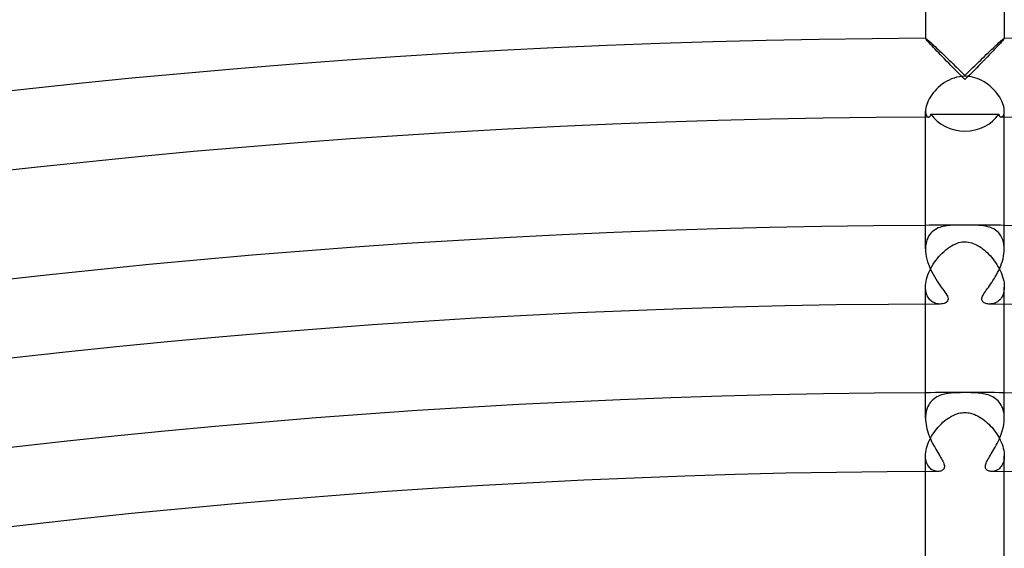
# Model space of a CAD drawing. Header units: millimetres. Extents: x -485 to 485, y -485 to 485.
# Tile 72 of 110: x -48 to 2, y 414 to 441. Entities that reach past the tile are written whole.
import ezdxf

# ---------------------------------------------------------------- set-up
doc = ezdxf.new("R2010")
doc.units = ezdxf.units.MM
doc.layers.add('HIDDEN', color=7, linetype='Continuous')
doc.layers.add('THICK', color=7, linetype='Continuous')

msp = doc.modelspace()

# ---------------------------------------------------------------- linework, layer by layer
at = {"layer": 'HIDDEN'}
for p, q in [((-2, 439.994), (-1.999, 439.995)), ((-2, 439.993), (-2, 439.994)), ((-2, 439.994), (-2, 439.994)), ((-1.999, 439.995), (-1.999, 439.995)), ((-1.999, 439.995), (-1.998, 439.995)), ((-1.998, 439.995), (-1.997, 439.995)), ((-1.997, 439.995), (-1.985, 439.991)), ((-1.985, 439.991), (-1.963, 439.976)), ((-1.963, 439.976), (-1.932, 439.952)), ((1.932, 439.952), (1.963, 439.976)), ((1.963, 439.976), (1.985, 439.991)), ((1.985, 439.991), (1.997, 439.995)), ((1.997, 439.995), (1.998, 439.995)), ((1.998, 439.995), (1.999, 439.995)), ((1.999, 439.995), (1.999, 439.995)), ((1.999, 439.995), (2, 439.994)), ((2, 439.994), (2, 439.994)), ((2, 439.994), (2, 439.993)), ((-1.932, 439.952), (-1.893, 439.919)), ((-1.893, 439.919), (-1.845, 439.878)), ((-1.845, 439.878), (-1.791, 439.83)), ((-1.791, 439.83), (-1.73, 439.775)), ((-1.73, 439.775), (-1.663, 439.715)), ((-1.663, 439.715), (-1.591, 439.648)), ((-1.591, 439.648), (-1.515, 439.577)), ((-1.515, 439.577), (-1.435, 439.502)), ((-1.435, 439.502), (-1.352, 439.424)), ((1.352, 439.424), (1.435, 439.502)), ((1.435, 439.502), (1.515, 439.577)), ((1.515, 439.577), (1.591, 439.648)), ((1.591, 439.648), (1.663, 439.715)), ((1.663, 439.715), (1.73, 439.775)), ((1.73, 439.775), (1.791, 439.83)), ((1.791, 439.83), (1.845, 439.878)), ((1.845, 439.878), (1.893, 439.919)), ((1.893, 439.919), (1.932, 439.952)), ((-1.352, 439.424), (-1.266, 439.341)), ((-1.266, 439.341), (-1.176, 439.256)), ((-1.176, 439.256), (-1.085, 439.168)), ((-1.085, 439.168), (-0.992, 439.078)), ((-0.992, 439.078), (-0.897, 438.986)), ((-0.897, 438.986), (-0.8, 438.892)), ((0.8, 438.892), (0.897, 438.986)), ((0.897, 438.986), (0.992, 439.078)), ((0.992, 439.078), (1.085, 439.168)), ((1.085, 439.168), (1.176, 439.256)), ((1.176, 439.256), (1.266, 439.341)), ((1.266, 439.341), (1.352, 439.424)), ((-0.8, 438.892), (-0.703, 438.797)), ((-0.703, 438.797), (-0.604, 438.7)), ((-0.604, 438.7), (-0.505, 438.603)), ((-0.505, 438.603), (-0.404, 438.504)), ((-0.404, 438.504), (-0.304, 438.405)), ((0.304, 438.405), (0.404, 438.504)), ((0.404, 438.504), (0.505, 438.603)), ((0.505, 438.603), (0.604, 438.7)), ((0.604, 438.7), (0.703, 438.797)), ((0.703, 438.797), (0.8, 438.892)), ((-0.554, 437.976), (-0.683, 437.929)), ((-0.42, 438.015), (-0.554, 437.976)), ((-0.282, 438.043), (-0.42, 438.015)), ((-0.304, 438.405), (-0.203, 438.304)), ((-0.141, 438.061), (-0.282, 438.043)), ((-0.203, 438.304), (-0.101, 438.204)), ((0, 438.066), (-0.141, 438.061)), ((-0.101, 438.204), (0, 438.102)), ((0, 438.102), (0.101, 438.204)), ((0.128, 438.062), (0, 438.066)), ((0.101, 438.204), (0.203, 438.304)), ((0.255, 438.047), (0.128, 438.062)), ((0.203, 438.304), (0.304, 438.405)), ((0.381, 438.024), (0.255, 438.047)), ((0.506, 437.991), (0.381, 438.024)), ((0.629, 437.95), (0.506, 437.991)), ((-1.35, 437.501), (-1.443, 437.411)), ((-1.251, 437.587), (-1.35, 437.501)), ((-1.147, 437.667), (-1.251, 437.587)), ((-1.039, 437.742), (-1.147, 437.667)), ((-0.926, 437.811), (-1.039, 437.742)), ((-0.807, 437.873), (-0.926, 437.811)), ((-0.683, 437.929), (-0.807, 437.873)), ((0.748, 437.901), (0.629, 437.95)), ((0.864, 437.844), (0.748, 437.901)), ((0.977, 437.781), (0.864, 437.844)), ((1.085, 437.711), (0.977, 437.781)), ((1.189, 437.636), (1.085, 437.711)), ((1.288, 437.556), (1.189, 437.636)), ((1.382, 437.471), (1.288, 437.556)), ((1.471, 437.382), (1.382, 437.471)), ((-1.753, 437.021), (-1.812, 436.92)), ((-1.686, 437.121), (-1.753, 437.021)), ((-1.611, 437.22), (-1.686, 437.121)), ((-1.53, 437.317), (-1.611, 437.22)), ((-1.443, 437.411), (-1.53, 437.317)), ((1.555, 437.289), (1.471, 437.382)), ((1.632, 437.194), (1.555, 437.289)), ((1.703, 437.097), (1.632, 437.194)), ((1.766, 437), (1.703, 437.097)), ((1.822, 436.902), (1.766, 437)), ((-1.968, 436.537), (-1.986, 436.451)), ((-1.941, 436.628), (-1.968, 436.537)), ((-1.907, 436.723), (-1.941, 436.628)), ((-1.864, 436.82), (-1.907, 436.723)), ((-1.812, 436.92), (-1.864, 436.82)), ((1.871, 436.805), (1.822, 436.902)), ((1.912, 436.71), (1.871, 436.805)), ((1.945, 436.618), (1.912, 436.71)), ((1.97, 436.53), (1.945, 436.618)), ((1.987, 436.447), (1.97, 436.53)), ((-1.997, 436.371), (-2, 436.299)), ((-2, 435.995), (-2, 436.3)), ((-2, 436.299), (-1.996, 436.229)), ((-1.986, 436.451), (-1.997, 436.371)), ((-1.996, 436.229), (-1.986, 436.167)), ((-1.986, 436.167), (-1.97, 436.115)), ((-1.97, 436.115), (-1.949, 436.072)), ((-1.949, 436.072), (-1.925, 436.039)), ((-1.925, 436.039), (-1.898, 436.015)), ((-1.898, 436.015), (-1.87, 436.001)), ((-1.87, 436.001), (-1.841, 435.996)), ((1.841, 435.996), (1.87, 436.001)), ((1.87, 436.001), (1.898, 436.015)), ((1.898, 436.015), (1.925, 436.039)), ((1.925, 436.039), (1.949, 436.072)), ((1.949, 436.072), (1.97, 436.115)), ((1.97, 436.115), (1.986, 436.167)), ((1.986, 436.167), (1.996, 436.228)), ((1.997, 436.37), (1.987, 436.447)), ((1.996, 436.228), (2, 436.298)), ((2, 436.298), (1.997, 436.37)), ((2, 435.995), (2, 436.3)), ((-0.922, 430.476), (-1.011, 430.462)), ((-0.833, 430.486), (-0.922, 430.476)), ((-0.745, 430.493), (-0.833, 430.486)), ((-0.657, 430.497), (-0.745, 430.493)), ((-0.568, 430.499), (-0.657, 430.497)), ((-0.477, 430.5), (-0.568, 430.499)), ((-0.431, 430.5), (-0.477, 430.5)), ((-0.384, 430.499), (-0.431, 430.5)), ((-0.337, 430.499), (-0.384, 430.499)), ((-0.289, 430.498), (-0.337, 430.499)), ((-0.241, 430.498), (-0.289, 430.498)), ((-0.193, 430.497), (-0.241, 430.498)), ((-0.145, 430.497), (-0.193, 430.497)), ((-0.097, 430.496), (-0.145, 430.497)), ((-0.048, 430.496), (-0.097, 430.496)), ((0, 430.496), (-0.048, 430.496)), ((0.039, 430.496), (0, 430.496)), ((0.078, 430.496), (0.039, 430.496)), ((0.118, 430.497), (0.078, 430.496)), ((0.161, 430.497), (0.118, 430.497)), ((0.206, 430.497), (0.161, 430.497)), ((0.254, 430.498), (0.206, 430.497)), ((0.306, 430.499), (0.254, 430.498)), ((0.36, 430.499), (0.306, 430.499)), ((0.417, 430.5), (0.36, 430.499)), ((0.477, 430.5), (0.417, 430.5)), ((0.595, 430.499), (0.477, 430.5)), ((0.712, 430.494), (0.595, 430.499)), ((0.829, 430.486), (0.712, 430.494)), ((0.945, 430.473), (0.829, 430.486)), ((1.058, 430.454), (0.945, 430.473)), ((-1.787, 430.023), (-1.841, 429.941)), ((-1.728, 430.097), (-1.787, 430.023)), ((-1.663, 430.163), (-1.728, 430.097)), ((-1.593, 430.223), (-1.663, 430.163)), ((-1.519, 430.275), (-1.593, 430.223)), ((-1.441, 430.321), (-1.519, 430.275)), ((-1.359, 430.361), (-1.441, 430.321)), ((-1.274, 430.394), (-1.359, 430.361)), ((-1.188, 430.422), (-1.274, 430.394)), ((-1.1, 430.445), (-1.188, 430.422)), ((-1.011, 430.462), (-1.1, 430.445)), ((1.166, 430.428), (1.058, 430.454)), ((1.27, 430.396), (1.166, 430.428)), ((1.367, 430.357), (1.27, 430.396)), ((1.46, 430.311), (1.367, 430.357)), ((1.547, 430.257), (1.46, 430.311)), ((1.628, 430.195), (1.547, 430.257)), ((1.702, 430.125), (1.628, 430.195)), ((1.77, 430.046), (1.702, 430.125)), ((1.829, 429.96), (1.77, 430.046)), ((-1.981, 429.539), (-1.995, 429.422)), ((-1.958, 429.651), (-1.981, 429.539)), ((-1.926, 429.756), (-1.958, 429.651)), ((-1.887, 429.852), (-1.926, 429.756)), ((-1.841, 429.941), (-1.887, 429.852)), ((-0.689, 429.448), (-0.593, 429.501)), ((-0.593, 429.501), (-0.498, 429.547)), ((-0.498, 429.547), (-0.402, 429.586)), ((-0.402, 429.586), (-0.311, 429.616)), ((-0.311, 429.616), (-0.226, 429.637)), ((-0.226, 429.637), (-0.146, 429.651)), ((-0.146, 429.651), (-0.071, 429.659)), ((-0.071, 429.659), (0, 429.661)), ((0, 429.661), (0.087, 429.657)), ((0.087, 429.657), (0.173, 429.647)), ((0.173, 429.647), (0.258, 429.63)), ((0.258, 429.63), (0.343, 429.606)), ((0.343, 429.606), (0.427, 429.577)), ((0.427, 429.577), (0.509, 429.542)), ((0.509, 429.542), (0.589, 429.503)), ((0.589, 429.503), (0.667, 429.46)), ((1.881, 429.866), (1.829, 429.96)), ((1.923, 429.764), (1.881, 429.866)), ((1.957, 429.655), (1.923, 429.764)), ((1.981, 429.539), (1.957, 429.655)), ((1.995, 429.419), (1.981, 429.539)), ((-1.995, 429.422), (-2, 429.298)), ((-1.32, 428.909), (-1.237, 429)), ((-1.237, 429), (-1.151, 429.087)), ((-1.151, 429.087), (-1.062, 429.17)), ((-1.062, 429.17), (-0.97, 429.248)), ((-0.97, 429.248), (-0.877, 429.321)), ((-0.877, 429.321), (-0.783, 429.387)), ((-0.783, 429.387), (-0.689, 429.448)), ((0.667, 429.46), (0.743, 429.414)), ((0.743, 429.414), (0.819, 429.363)), ((0.819, 429.363), (0.896, 429.307)), ((0.896, 429.307), (0.972, 429.247)), ((0.972, 429.247), (1.049, 429.181)), ((1.049, 429.181), (1.125, 429.112)), ((1.125, 429.112), (1.201, 429.037)), ((1.201, 429.037), (1.276, 428.959)), ((2, 429.294), (1.995, 429.419)), ((-1.678, 428.412), (-1.615, 428.516)), ((-1.615, 428.516), (-1.547, 428.618)), ((-1.547, 428.618), (-1.476, 428.718)), ((-1.476, 428.718), (-1.4, 428.815)), ((-1.4, 428.815), (-1.32, 428.909)), ((1.276, 428.959), (1.349, 428.876)), ((1.349, 428.876), (1.421, 428.789)), ((1.421, 428.789), (1.49, 428.698)), ((1.49, 428.698), (1.557, 428.605)), ((1.557, 428.605), (1.62, 428.509)), ((1.62, 428.509), (1.679, 428.41)), ((-1.917, 427.875), (-1.88, 427.983)), ((-1.88, 427.983), (-1.838, 428.092)), ((-1.838, 428.092), (-1.79, 428.2)), ((-1.79, 428.2), (-1.736, 428.307)), ((-1.736, 428.307), (-1.678, 428.412)), ((1.679, 428.41), (1.735, 428.309)), ((1.735, 428.309), (1.787, 428.206)), ((1.787, 428.206), (1.834, 428.101)), ((1.834, 428.101), (1.876, 427.995)), ((1.876, 427.995), (1.913, 427.888)), ((-1.997, 427.458), (-1.987, 427.559)), ((-1.987, 427.559), (-1.97, 427.662)), ((-1.97, 427.662), (-1.947, 427.768)), ((-1.947, 427.768), (-1.917, 427.875)), ((1.913, 427.888), (1.943, 427.781)), ((1.943, 427.781), (1.968, 427.674)), ((1.968, 427.674), (1.986, 427.568)), ((1.986, 427.568), (1.996, 427.464)), ((-2, 427.362), (-1.997, 427.458)), ((-1.997, 427.269), (-2, 427.362)), ((-2, 426.495), (-2, 427.362)), ((-1.987, 427.18), (-1.997, 427.269)), ((-1.971, 427.097), (-1.987, 427.18)), ((-1.95, 427.02), (-1.971, 427.097)), ((-1.924, 426.948), (-1.95, 427.02)), ((1.937, 426.983), (1.903, 426.903)), ((1.964, 427.069), (1.937, 426.983)), ((1.984, 427.162), (1.964, 427.069)), ((1.996, 427.26), (1.984, 427.162)), ((1.996, 427.464), (2, 427.363)), ((2, 427.363), (1.996, 427.26)), ((2, 426.495), (2, 427.362)), ((-1.893, 426.882), (-1.924, 426.948)), ((-1.857, 426.822), (-1.893, 426.882)), ((-1.818, 426.767), (-1.857, 426.822)), ((-1.776, 426.717), (-1.818, 426.767)), ((-1.73, 426.673), (-1.776, 426.717)), ((-1.682, 426.634), (-1.73, 426.673)), ((-1.632, 426.601), (-1.682, 426.634)), ((-1.579, 426.572), (-1.632, 426.601)), ((-1.526, 426.549), (-1.579, 426.572)), ((-1.471, 426.53), (-1.526, 426.549)), ((-1.417, 426.515), (-1.471, 426.53)), ((-1.362, 426.505), (-1.417, 426.515)), ((-1.309, 426.5), (-1.362, 426.505)), ((-1.257, 426.498), (-1.309, 426.5)), ((1.322, 426.501), (1.257, 426.498)), ((1.388, 426.51), (1.322, 426.501)), ((1.455, 426.525), (1.388, 426.51)), ((1.521, 426.547), (1.455, 426.525)), ((1.586, 426.576), (1.521, 426.547)), ((1.649, 426.612), (1.586, 426.576)), ((1.709, 426.656), (1.649, 426.612)), ((1.765, 426.706), (1.709, 426.656)), ((1.817, 426.765), (1.765, 426.706)), ((1.863, 426.83), (1.817, 426.765)), ((1.903, 426.903), (1.863, 426.83)), ((-0.691, 421.978), (-0.777, 421.969)), ((-0.604, 421.984), (-0.691, 421.978)), ((-0.517, 421.989), (-0.604, 421.984)), ((-0.426, 421.993), (-0.517, 421.989)), ((-0.329, 421.996), (-0.426, 421.993)), ((-0.224, 421.997), (-0.329, 421.996)), ((-0.114, 421.998), (-0.224, 421.997)), ((0, 421.999), (-0.114, 421.998)), ((0.099, 421.998), (0, 421.999)), ((0.197, 421.998), (0.099, 421.998)), ((0.294, 421.996), (0.197, 421.998)), ((0.39, 421.994), (0.294, 421.996)), ((0.485, 421.991), (0.39, 421.994)), ((0.578, 421.986), (0.485, 421.991)), ((0.67, 421.979), (0.578, 421.986)), ((0.759, 421.971), (0.67, 421.979)), ((0.847, 421.96), (0.759, 421.971)), ((-1.742, 421.515), (-1.793, 421.446)), ((-1.685, 421.579), (-1.742, 421.515)), ((-1.624, 421.637), (-1.685, 421.579)), ((-1.56, 421.69), (-1.624, 421.637)), ((-1.492, 421.738), (-1.56, 421.69)), ((-1.421, 421.781), (-1.492, 421.738)), ((-1.347, 421.818), (-1.421, 421.781)), ((-1.271, 421.851), (-1.347, 421.818)), ((-1.192, 421.88), (-1.271, 421.851)), ((-1.112, 421.905), (-1.192, 421.88)), ((-1.03, 421.926), (-1.112, 421.905)), ((-0.947, 421.943), (-1.03, 421.926)), ((-0.863, 421.957), (-0.947, 421.943)), ((-0.777, 421.969), (-0.863, 421.957)), ((0.932, 421.946), (0.847, 421.96)), ((1.016, 421.929), (0.932, 421.946)), ((1.099, 421.908), (1.016, 421.929)), ((1.181, 421.884), (1.099, 421.908)), ((1.261, 421.855), (1.181, 421.884)), ((1.339, 421.822), (1.261, 421.855)), ((1.415, 421.784), (1.339, 421.822)), ((1.488, 421.741), (1.415, 421.784)), ((1.557, 421.692), (1.488, 421.741)), ((1.623, 421.638), (1.557, 421.692)), ((1.684, 421.579), (1.623, 421.638)), ((1.741, 421.515), (1.684, 421.579)), ((1.794, 421.445), (1.741, 421.515)), ((-1.97, 421.017), (-1.987, 420.917)), ((-1.947, 421.113), (-1.97, 421.017)), ((-1.917, 421.204), (-1.947, 421.113)), ((-1.881, 421.29), (-1.917, 421.204)), ((-1.84, 421.371), (-1.881, 421.29)), ((-1.793, 421.446), (-1.84, 421.371)), ((-0.227, 420.968), (-0.146, 420.98)), ((-0.146, 420.98), (-0.07, 420.987)), ((-0.07, 420.987), (0, 420.989)), ((0, 420.989), (0.068, 420.987)), ((0.068, 420.987), (0.14, 420.981)), ((0.14, 420.981), (0.216, 420.969)), ((1.841, 421.369), (1.794, 421.445)), ((1.882, 421.288), (1.841, 421.369)), ((1.918, 421.202), (1.882, 421.288)), ((1.947, 421.111), (1.918, 421.202)), ((1.97, 421.015), (1.947, 421.111)), ((1.987, 420.915), (1.97, 421.015)), ((-1.997, 420.812), (-2, 420.705)), ((-1.987, 420.917), (-1.997, 420.812)), ((-1.194, 420.415), (-1.113, 420.491)), ((-1.113, 420.491), (-1.031, 420.561)), ((-1.031, 420.561), (-0.947, 420.627)), ((-0.947, 420.627), (-0.863, 420.688)), ((-0.863, 420.688), (-0.777, 420.744)), ((-0.777, 420.744), (-0.688, 420.796)), ((-0.688, 420.796), (-0.597, 420.843)), ((-0.597, 420.843), (-0.502, 420.885)), ((-0.502, 420.885), (-0.406, 420.921)), ((-0.406, 420.921), (-0.313, 420.948)), ((-0.313, 420.948), (-0.227, 420.968)), ((0.216, 420.969), (0.296, 420.952)), ((0.296, 420.952), (0.381, 420.929)), ((0.381, 420.929), (0.469, 420.898)), ((0.469, 420.898), (0.557, 420.862)), ((0.557, 420.862), (0.643, 420.82)), ((0.643, 420.82), (0.728, 420.773)), ((0.728, 420.773), (0.812, 420.722)), ((0.812, 420.722), (0.894, 420.666)), ((0.894, 420.666), (0.975, 420.606)), ((0.975, 420.606), (1.055, 420.541)), ((1.055, 420.541), (1.134, 420.472)), ((1.134, 420.472), (1.212, 420.398)), ((1.997, 420.812), (1.987, 420.915)), ((2, 420.705), (1.997, 420.812)), ((-1.631, 419.882), (-1.566, 419.979)), ((-1.566, 419.979), (-1.498, 420.073)), ((-1.498, 420.073), (-1.426, 420.164)), ((-1.426, 420.164), (-1.351, 420.252)), ((-1.351, 420.252), (-1.273, 420.336)), ((-1.273, 420.336), (-1.194, 420.415)), ((1.212, 420.398), (1.288, 420.32)), ((1.288, 420.32), (1.362, 420.239)), ((1.362, 420.239), (1.434, 420.153)), ((1.434, 420.153), (1.504, 420.065)), ((1.504, 420.065), (1.571, 419.972)), ((1.571, 419.972), (1.634, 419.877)), ((-1.885, 419.376), (-1.844, 419.479)), ((-1.844, 419.479), (-1.798, 419.581)), ((-1.798, 419.581), (-1.747, 419.683)), ((-1.747, 419.683), (-1.691, 419.784)), ((-1.691, 419.784), (-1.631, 419.882)), ((1.634, 419.877), (1.693, 419.78)), ((1.693, 419.78), (1.748, 419.681)), ((1.748, 419.681), (1.798, 419.581)), ((1.798, 419.581), (1.844, 419.479)), ((1.844, 419.479), (1.884, 419.377)), ((-1.997, 418.875), (-1.987, 418.971)), ((-1.987, 418.971), (-1.971, 419.07)), ((-1.971, 419.07), (-1.948, 419.171)), ((-1.948, 419.171), (-1.92, 419.273)), ((-1.92, 419.273), (-1.885, 419.376)), ((1.884, 419.377), (1.919, 419.274)), ((1.919, 419.274), (1.948, 419.172)), ((1.948, 419.172), (1.971, 419.072)), ((1.971, 419.072), (1.987, 418.973)), ((1.987, 418.973), (1.997, 418.876)), ((-2, 418.782), (-1.997, 418.875)), ((-2, 417.995), (-2, 418.783)), ((-1.997, 418.691), (-2, 418.782)), ((-1.987, 418.605), (-1.997, 418.691)), ((-1.971, 418.524), (-1.987, 418.605)), ((-1.949, 418.448), (-1.971, 418.524)), ((1.968, 418.514), (1.945, 418.436)), ((1.986, 418.598), (1.968, 418.514)), ((1.996, 418.688), (1.986, 418.598)), ((2, 418.783), (1.996, 418.688)), ((1.997, 418.876), (2, 418.783)), ((2, 417.995), (2, 418.783)), ((-1.922, 418.378), (-1.949, 418.448)), ((-1.89, 418.315), (-1.922, 418.378)), ((-1.853, 418.257), (-1.89, 418.315)), ((-1.813, 418.206), (-1.853, 418.257)), ((-1.769, 418.16), (-1.813, 418.206)), ((-1.723, 418.12), (-1.769, 418.16)), ((-1.674, 418.086), (-1.723, 418.12)), ((-1.624, 418.058), (-1.674, 418.086)), ((-1.572, 418.036), (-1.624, 418.058)), ((-1.521, 418.019), (-1.572, 418.036)), ((-1.469, 418.007), (-1.521, 418.019)), ((-1.418, 418), (-1.469, 418.007)), ((-1.368, 417.998), (-1.418, 418)), ((1.423, 418), (1.368, 417.998)), ((1.478, 418.009), (1.423, 418)), ((1.535, 418.023), (1.478, 418.009)), ((1.591, 418.043), (1.535, 418.023)), ((1.646, 418.07), (1.591, 418.043)), ((1.699, 418.103), (1.646, 418.07)), ((1.75, 418.142), (1.699, 418.103)), ((1.797, 418.188), (1.75, 418.142)), ((1.841, 418.24), (1.797, 418.188)), ((1.88, 418.299), (1.841, 418.24)), ((1.915, 418.365), (1.88, 418.299)), ((1.945, 418.436), (1.915, 418.365))]:
    msp.add_line(p, q, dxfattribs=at)
for radius, start, end in [(430.5, 90.06346, 90.26618), (430.5, 89.73384, 89.93655), (422, 89.72846, 90.27156)]:
    msp.add_arc((0, 0), radius, start, end, dxfattribs=at)
at = {"layer": 'THICK'}
for p, q in [((-2, 477), (-2, 439.993)), ((2, 477), (2, 439.993)), ((-1.994, 439.979), (-2, 439.993)), ((-1.977, 439.954), (-1.994, 439.979)), ((1.994, 439.979), (1.977, 439.954)), ((2, 439.993), (1.994, 439.979)), ((-1.948, 439.918), (-1.977, 439.954)), ((-1.909, 439.872), (-1.948, 439.918)), ((-1.861, 439.818), (-1.909, 439.872)), ((-1.805, 439.755), (-1.861, 439.818)), ((-1.741, 439.684), (-1.805, 439.755)), ((-1.669, 439.608), (-1.741, 439.684)), ((-1.592, 439.526), (-1.669, 439.608)), ((-1.51, 439.439), (-1.592, 439.526)), ((1.592, 439.526), (1.51, 439.439)), ((1.669, 439.608), (1.592, 439.526)), ((1.741, 439.684), (1.669, 439.608)), ((1.805, 439.755), (1.741, 439.684)), ((1.861, 439.818), (1.805, 439.755)), ((1.909, 439.872), (1.861, 439.818)), ((1.948, 439.918), (1.909, 439.872)), ((1.977, 439.954), (1.948, 439.918)), ((-1.423, 439.347), (-1.51, 439.439)), ((-1.333, 439.253), (-1.423, 439.347)), ((-1.239, 439.155), (-1.333, 439.253)), ((-1.141, 439.054), (-1.239, 439.155)), ((-1.039, 438.949), (-1.141, 439.054)), ((1.141, 439.054), (1.039, 438.949)), ((1.239, 439.155), (1.141, 439.054)), ((1.333, 439.253), (1.239, 439.155)), ((1.423, 439.347), (1.333, 439.253)), ((1.51, 439.439), (1.423, 439.347)), ((-0.934, 438.841), (-1.039, 438.949)), ((-0.825, 438.73), (-0.934, 438.841)), ((-0.713, 438.616), (-0.825, 438.73)), ((-0.598, 438.499), (-0.713, 438.616)), ((-0.481, 438.381), (-0.598, 438.499)), ((0.598, 438.499), (0.481, 438.381)), ((0.713, 438.616), (0.598, 438.499)), ((0.825, 438.73), (0.713, 438.616)), ((0.934, 438.841), (0.825, 438.73)), ((1.039, 438.949), (0.934, 438.841)), ((-0.362, 438.26), (-0.481, 438.381)), ((-0.242, 438.14), (-0.362, 438.26)), ((-0.121, 438.018), (-0.242, 438.14)), ((0, 437.898), (-0.121, 438.018)), ((0.121, 438.018), (0, 437.898)), ((0.242, 438.14), (0.121, 438.018)), ((0.362, 438.26), (0.242, 438.14)), ((0.481, 438.381), (0.362, 438.26)), ((-2, 429.296), (-2, 435.995)), ((-1.841, 435.996), (-1.826, 435.998)), ((-1.826, 435.998), (-1.811, 436.002)), ((-1.811, 436.002), (-1.796, 436.009)), ((-1.796, 436.009), (-1.783, 436.019)), ((-1.783, 436.019), (-1.77, 436.032)), ((-1.77, 436.032), (-1.758, 436.048)), ((-1.758, 436.048), (-1.747, 436.067)), ((-1.747, 436.067), (-1.737, 436.089)), ((-1.737, 436.089), (-1.729, 436.113)), ((-1.729, 436.113), (-1.723, 436.141)), ((-1.723, 436.141), (-1.146, 436.142)), ((-1.146, 436.142), (-0.572, 436.143)), ((-0.572, 436.143), (0, 436.143)), ((0, 436.143), (0.572, 436.143)), ((0.572, 436.143), (1.146, 436.142)), ((1.146, 436.142), (1.723, 436.141)), ((1.723, 436.141), (1.729, 436.113)), ((1.729, 436.113), (1.737, 436.089)), ((1.737, 436.089), (1.747, 436.067)), ((1.747, 436.067), (1.758, 436.048)), ((1.758, 436.048), (1.77, 436.032)), ((1.77, 436.032), (1.783, 436.019)), ((1.783, 436.019), (1.796, 436.009)), ((1.796, 436.009), (1.811, 436.002)), ((1.811, 436.002), (1.826, 435.998)), ((1.826, 435.998), (1.841, 435.996)), ((2, 429.296), (2, 435.995)), ((-2, 429.298), (-1.996, 429.172)), ((-1.996, 429.172), (-1.982, 429.044)), ((-1.982, 429.044), (-1.961, 428.913)), ((1.963, 428.924), (1.983, 429.048)), ((1.983, 429.048), (1.996, 429.172)), ((1.996, 429.172), (2, 429.294)), ((-1.961, 428.913), (-1.931, 428.781)), ((-1.931, 428.781), (-1.893, 428.648)), ((-1.893, 428.648), (-1.849, 428.517)), ((-1.849, 428.517), (-1.798, 428.386)), ((1.818, 428.436), (1.863, 428.555)), ((1.863, 428.555), (1.902, 428.677)), ((1.902, 428.677), (1.936, 428.8)), ((1.936, 428.8), (1.963, 428.924)), ((-1.798, 428.386), (-1.742, 428.258)), ((-1.742, 428.258), (-1.681, 428.131)), ((-1.681, 428.131), (-1.617, 428.008)), ((-1.617, 428.008), (-1.549, 427.889)), ((1.544, 427.881), (1.604, 427.985)), ((1.604, 427.985), (1.661, 428.092)), ((1.661, 428.092), (1.717, 428.204)), ((1.717, 428.204), (1.77, 428.318)), ((1.77, 428.318), (1.818, 428.436)), ((-1.549, 427.889), (-1.48, 427.775)), ((-1.48, 427.775), (-1.409, 427.664)), ((-1.409, 427.664), (-1.339, 427.559)), ((-1.339, 427.559), (-1.269, 427.459)), ((1.245, 427.425), (1.303, 427.508)), ((1.303, 427.508), (1.363, 427.595)), ((1.363, 427.595), (1.423, 427.686)), ((1.423, 427.686), (1.484, 427.781)), ((1.484, 427.781), (1.544, 427.881)), ((-1.269, 427.459), (-1.201, 427.363)), ((-1.201, 427.363), (-1.135, 427.272)), ((-1.135, 427.272), (-1.074, 427.186)), ((-1.074, 427.186), (-1.017, 427.105)), ((-1.017, 427.105), (-0.967, 427.028)), ((-0.967, 427.028), (-0.925, 426.957)), ((0.925, 426.956), (0.958, 427.013)), ((0.958, 427.013), (0.996, 427.072)), ((0.996, 427.072), (1.038, 427.135)), ((1.038, 427.135), (1.085, 427.202)), ((1.085, 427.202), (1.136, 427.272)), ((1.136, 427.272), (1.189, 427.347)), ((1.189, 427.347), (1.245, 427.425)), ((-2, 420.705), (-2, 426.495)), ((-1.187, 426.502), (-1.257, 426.498)), ((-1.121, 426.512), (-1.187, 426.502)), ((-1.06, 426.528), (-1.121, 426.512)), ((-1.004, 426.551), (-1.06, 426.528)), ((-0.953, 426.58), (-1.004, 426.551)), ((-0.912, 426.616), (-0.953, 426.58)), ((-0.925, 426.957), (-0.892, 426.89)), ((-0.881, 426.659), (-0.912, 426.616)), ((-0.892, 426.89), (-0.869, 426.825)), ((-0.862, 426.709), (-0.881, 426.659)), ((-0.869, 426.825), (-0.859, 426.765)), ((-0.859, 426.765), (-0.862, 426.709)), ((0.858, 426.754), (0.863, 426.8)), ((0.862, 426.712), (0.858, 426.754)), ((0.873, 426.675), (0.862, 426.712)), ((0.863, 426.8), (0.876, 426.849)), ((0.891, 426.641), (0.873, 426.675)), ((0.876, 426.849), (0.897, 426.901)), ((0.916, 426.612), (0.891, 426.641)), ((0.897, 426.901), (0.925, 426.956)), ((0.946, 426.586), (0.916, 426.612)), ((0.981, 426.563), (0.946, 426.586)), ((1.02, 426.543), (0.981, 426.563)), ((1.063, 426.527), (1.02, 426.543)), ((1.109, 426.515), (1.063, 426.527)), ((1.157, 426.506), (1.109, 426.515)), ((1.206, 426.5), (1.157, 426.506)), ((1.257, 426.498), (1.206, 426.5)), ((2, 420.705), (2, 426.495)), ((-2, 420.705), (-1.997, 420.598)), ((-1.997, 420.598), (-1.988, 420.49)), ((-1.988, 420.49), (-1.973, 420.38)), ((1.972, 420.377), (1.987, 420.487)), ((1.987, 420.487), (1.997, 420.597)), ((1.997, 420.597), (2, 420.705)), ((-1.973, 420.38), (-1.952, 420.27)), ((-1.952, 420.27), (-1.927, 420.16)), ((-1.927, 420.16), (-1.896, 420.051)), ((-1.896, 420.051), (-1.862, 419.942)), ((1.86, 419.938), (1.895, 420.047)), ((1.895, 420.047), (1.926, 420.156)), ((1.926, 420.156), (1.952, 420.267)), ((1.952, 420.267), (1.972, 420.377)), ((-1.862, 419.942), (-1.824, 419.835)), ((-1.824, 419.835), (-1.782, 419.729)), ((-1.782, 419.729), (-1.737, 419.624)), ((-1.737, 419.624), (-1.689, 419.522)), ((-1.689, 419.522), (-1.64, 419.421)), ((1.64, 419.421), (1.689, 419.52)), ((1.689, 419.52), (1.736, 419.621)), ((1.736, 419.621), (1.78, 419.725)), ((1.78, 419.725), (1.822, 419.831)), ((1.822, 419.831), (1.86, 419.938)), ((-1.64, 419.421), (-1.589, 419.323)), ((-1.589, 419.323), (-1.536, 419.227)), ((-1.536, 419.227), (-1.483, 419.134)), ((-1.483, 419.134), (-1.43, 419.043)), ((-1.43, 419.043), (-1.377, 418.957)), ((1.338, 418.891), (1.386, 418.971)), ((1.386, 418.971), (1.436, 419.054)), ((1.436, 419.054), (1.487, 419.14)), ((1.487, 419.14), (1.538, 419.23)), ((1.538, 419.23), (1.589, 419.324)), ((1.589, 419.324), (1.64, 419.421)), ((-1.377, 418.957), (-1.326, 418.873)), ((-1.326, 418.873), (-1.278, 418.794)), ((-1.278, 418.794), (-1.232, 418.718)), ((-1.232, 418.718), (-1.189, 418.645)), ((-1.189, 418.645), (-1.15, 418.577)), ((-1.15, 418.577), (-1.117, 418.511)), ((-1.117, 418.511), (-1.087, 418.449)), ((1.075, 418.418), (1.101, 418.479)), ((1.101, 418.479), (1.132, 418.542)), ((1.132, 418.542), (1.167, 418.607)), ((1.167, 418.607), (1.206, 418.674)), ((1.206, 418.674), (1.247, 418.744)), ((1.247, 418.744), (1.291, 418.816)), ((1.291, 418.816), (1.338, 418.891)), ((-2, 412.112), (-2, 417.995)), ((-1.32, 418), (-1.368, 417.998)), ((-1.274, 418.007), (-1.32, 418)), ((-1.229, 418.018), (-1.274, 418.007)), ((-1.187, 418.034), (-1.229, 418.018)), ((-1.149, 418.054), (-1.187, 418.034)), ((-1.115, 418.079), (-1.149, 418.054)), ((-1.085, 418.109), (-1.115, 418.079)), ((-1.087, 418.449), (-1.064, 418.389)), ((-1.062, 418.144), (-1.085, 418.109)), ((-1.064, 418.389), (-1.048, 418.332)), ((-1.047, 418.184), (-1.062, 418.144)), ((-1.048, 418.332), (-1.039, 418.278)), ((-1.039, 418.229), (-1.047, 418.184)), ((-1.039, 418.278), (-1.039, 418.229)), ((1.038, 418.257), (1.043, 418.308)), ((1.041, 418.211), (1.038, 418.257)), ((1.051, 418.17), (1.041, 418.211)), ((1.043, 418.308), (1.055, 418.361)), ((1.068, 418.133), (1.051, 418.17)), ((1.055, 418.361), (1.075, 418.418)), ((1.092, 418.101), (1.068, 418.133)), ((1.121, 418.074), (1.092, 418.101)), ((1.154, 418.051), (1.121, 418.074)), ((1.191, 418.032), (1.154, 418.051)), ((1.231, 418.018), (1.191, 418.032)), ((1.274, 418.007), (1.231, 418.018)), ((1.32, 418), (1.274, 418.007)), ((1.368, 417.998), (1.32, 418)), ((2, 412.112), (2, 417.995))]:
    msp.add_line(p, q, dxfattribs=at)
for radius, start, end in [(440, 90.26045, 134.73956), (440, 45.26046, 89.73957), (436, 90.242, 134.75801), (436, 45.24201, 89.75802), (430.5, 90.26618, 134.73383), (430.5, 45.26619, 89.73384), (426.5, 90.16883, 134.83112), (426.5, 45.16884, 89.83113), (422, 90.27156, 134.72845), (422, 45.27157, 89.72846), (418, 90.18751, 134.8125), (418, 45.18752, 89.81245)]:
    msp.add_arc((0, 0), radius, start, end, dxfattribs=at)
for start_param, end_param in [(-2.608733, -1.570796), (-1.570796, -0.53286)]:
    msp.add_ellipse((0, 437.029), major_axis=(2, 0), ratio=0.874157, start_param=start_param, end_param=end_param, dxfattribs=at)

doc.saveas('drawing.dxf')
